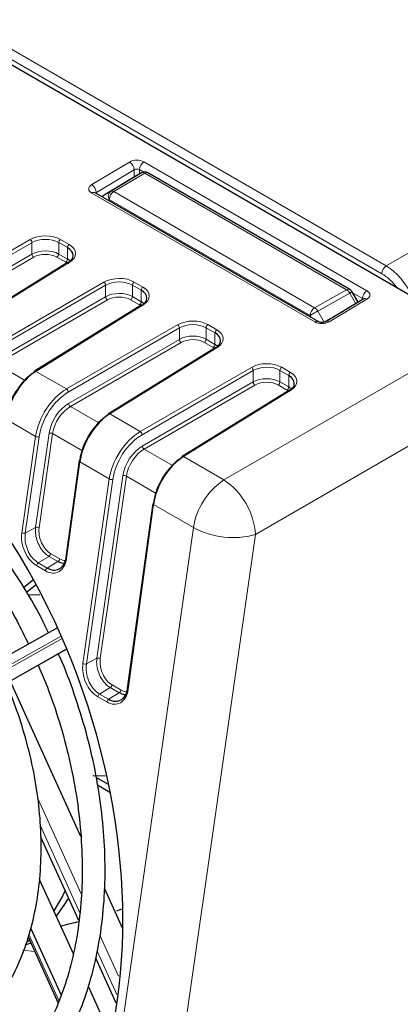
# Paper-space layout 'Blatt4' of a CAD drawing. Header units: millimetres. Extents: x 5 to 418, y 2 to 292.
# Tile 44 of 58: x 140 to 152, y 190 to 221. Entities that reach past the tile are written whole.
import ezdxf

# ---------------------------------------------------------------- set-up
doc = ezdxf.new("R2010")
doc.units = ezdxf.units.MM

psp = doc.layouts.new('Blatt4')

# ---------------------------------------------------------------- linework, layer by layer
at = {"color": 7, "linetype": 'Continuous', "lineweight": 18}
for p, q in [((151.96, 213.298), (182.758, 231.089)), ((129.687, 226.156), (151.96, 213.298)), ((151.821, 213.055), (129.407, 225.994)), ((142.699, 215.854), (143.887, 216.563)), ((144.34, 216.568), (151.354, 212.518)), ((144.031, 216.32), (142.843, 215.61)), ((144.031, 216.089), (144.031, 216.32)), ((144.333, 216.248), (144.201, 216.324)), ((144.201, 216.324), (144.201, 216.187)), ((143.289, 215.641), (144.262, 216.223)), ((144.364, 216.214), (143.391, 215.632)), ((150.712, 212.549), (144.364, 216.214)), ((143.089, 215.526), (143.289, 215.641)), ((143.391, 215.632), (149.705, 211.987)), ((149.714, 211.538), (142.699, 215.588)), ((142.843, 215.61), (142.843, 215.575)), ((143.25, 215.387), (143.209, 215.364)), ((149.564, 211.742), (143.25, 215.387)), ((137.266, 212.11), (140.76, 214.127)), ((141.713, 214.132), (141.991, 213.971)), ((140.817, 214.029), (137.322, 212.012)), ((140.817, 213.67), (140.817, 214.029)), ((141.658, 213.673), (141.658, 214.034)), ((141.935, 213.874), (141.658, 214.034)), ((141.935, 213.512), (141.935, 213.874)), ((137.33, 211.657), (140.817, 213.67)), ((140.873, 213.572), (137.387, 211.559)), ((141.88, 213.415), (141.602, 213.575)), ((141.658, 213.673), (141.935, 213.512)), ((141.999, 213.412), (138.625, 211.325)), ((139.585, 210.771), (143.079, 212.788)), ((143.136, 212.69), (139.642, 210.673)), ((143.136, 212.331), (143.136, 212.69)), ((143.977, 212.334), (143.977, 212.696)), ((144.255, 212.535), (143.977, 212.696)), ((144.032, 212.793), (144.31, 212.633)), ((144.255, 212.174), (144.255, 212.535)), ((149.705, 211.987), (150.712, 212.549)), ((139.649, 210.318), (143.136, 212.331)), ((143.192, 212.233), (139.706, 210.22)), ((144.199, 212.076), (143.921, 212.237)), ((143.977, 212.334), (144.255, 212.174)), ((150.811, 212.442), (149.803, 211.881)), ((151.354, 212.253), (150.166, 211.543)), ((151.002, 212.112), (150.811, 212.442)), ((151.215, 212.275), (150.903, 212.455)), ((151.215, 212.239), (151.215, 212.275)), ((144.319, 212.073), (140.944, 209.986)), ((149.605, 211.672), (149.564, 211.742)), ((149.803, 211.881), (150.004, 211.534)), ((150.004, 211.534), (150.48, 211.8)), ((141.905, 209.432), (145.399, 211.449)), ((145.455, 211.351), (141.961, 209.334)), ((145.455, 210.992), (145.455, 211.351)), ((146.296, 210.995), (146.296, 211.357)), ((146.574, 211.196), (146.296, 211.357)), ((146.352, 211.454), (146.63, 211.294)), ((141.969, 208.979), (145.455, 210.992)), ((146.296, 210.995), (146.574, 210.835)), ((146.574, 210.835), (146.574, 211.196)), ((146.855, 206.574), (154.802, 211.162)), ((145.512, 210.894), (142.025, 208.881)), ((146.638, 210.734), (143.264, 208.648)), ((146.518, 210.737), (146.241, 210.898)), ((139.706, 210.22), (140.603, 209.702)), ((144.224, 208.093), (147.718, 210.11)), ((148.671, 210.115), (148.949, 209.955)), ((140.944, 209.986), (141.905, 209.432)), ((147.774, 210.012), (144.28, 207.995)), ((147.774, 209.653), (147.774, 210.012)), ((148.615, 209.656), (148.615, 210.018)), ((148.893, 209.857), (148.615, 210.018)), ((148.893, 209.496), (148.893, 209.857)), ((144.288, 207.64), (147.774, 209.653)), ((147.831, 209.555), (144.344, 207.542)), ((155.792, 209.448), (147.845, 204.86)), ((148.838, 209.398), (148.56, 209.559)), ((148.615, 209.656), (148.893, 209.496)), ((148.957, 209.395), (145.583, 207.309)), ((142.025, 208.881), (142.922, 208.364)), ((143.264, 208.648), (144.224, 208.093)), ((140.931, 207.944), (140.003, 208.48)), ((140.498, 204.916), (140.931, 207.944)), ((141.042, 207.932), (140.609, 204.903)), ((140.933, 205.084), (141.356, 208.044)), ((141.467, 208.032), (141.044, 205.071)), ((142.405, 207.491), (141.467, 208.032)), ((144.344, 207.542), (145.241, 207.025)), ((145.583, 207.309), (146.855, 206.574)), ((142.322, 207.141), (141.904, 204.104)), ((143.25, 206.605), (142.322, 207.141)), ((142.856, 200.973), (143.675, 206.705)), ((143.787, 206.693), (142.967, 200.961)), ((144.724, 206.152), (143.787, 206.693)), ((142.421, 200.805), (143.25, 206.605)), ((143.362, 206.593), (142.532, 200.793)), ((144.641, 205.802), (143.84, 199.986)), ((145.898, 205.077), (144.641, 205.802)), ((140.609, 204.903), (140.933, 205.084)), ((141.855, 176.804), (145.898, 205.077)), ((147.845, 204.86), (143.803, 176.586)), ((141.409, 204.258), (141.691, 204.095)), ((141.243, 203.721), (140.96, 203.884)), ((141.015, 203.97), (141.354, 204.172)), ((141.015, 203.97), (141.298, 203.806)), ((141.298, 203.806), (141.637, 204.009)), ((141.637, 204.009), (141.354, 204.172)), ((141.732, 201.67), (135.306, 198.057)), ((135.339, 197.984), (141.763, 201.596)), ((141.902, 201.267), (135.694, 197.777)), ((135.75, 197.797), (141.905, 201.258)), ((142.532, 200.793), (142.856, 200.973)), ((142.944, 199.847), (143.282, 200.049)), ((142.944, 199.847), (143.226, 199.684)), ((143.226, 199.684), (143.565, 199.886)), ((143.565, 199.886), (143.282, 200.049)), ((143.337, 200.135), (143.62, 199.972)), ((143.172, 199.598), (142.889, 199.761)), ((141.007, 196.561), (142.366, 193.57)), ((142.324, 192.979), (141.083, 195.71)), ((140.719, 192.291), (141.671, 190.195)), ((142.953, 192.277), (143.541, 190.985)), ((143.492, 190.41), (142.873, 191.771))]:
    psp.add_line(p, q, dxfattribs=at)
at = {"color": 7, "linetype": 'Continuous', "lineweight": 25}
for p, q in [((154.802, 211.162), (129.258, 225.908)), ((144.062, 216.107), (143.089, 215.526)), ((144.262, 216.223), (144.062, 216.107)), ((150.812, 212.559), (144.464, 216.224)), ((149.816, 211.55), (142.802, 215.599)), ((141.958, 213.415), (138.584, 211.329)), ((151.254, 212.262), (150.066, 211.553)), ((151.076, 212.156), (150.886, 212.486)), ((144.277, 212.076), (140.903, 209.99)), ((146.597, 210.737), (143.223, 208.651)), ((148.916, 209.398), (145.542, 207.312)), ((142.298, 207.173), (141.88, 204.136)), ((144.618, 205.834), (143.817, 200.018)), ((140.863, 203.436), (140.566, 203.198)), ((140.95, 203.283), (140.653, 203.046)), ((141.069, 202.963), (140.705, 202.952)), ((141.621, 201.932), (135.372, 198.418)), ((135.775, 197.809), (141.906, 201.256)), ((142.359, 195.375), (140.138, 200.262)), ((142.729, 197.288), (143.128, 197.277)), ((143.222, 197.003), (142.839, 197.224)), ((143.264, 196.758), (142.879, 196.98)), ((142.29, 192.729), (141.096, 195.356)), ((141.05, 194.036), (142.114, 191.696)), ((143.678, 192.474), (143.1, 193.745)), ((143.492, 193.038), (143.648, 193.096)), ((140.779, 192.483), (141.734, 190.382)), ((140.696, 192.216), (141.643, 190.132)), ((140.619, 191.969), (140.781, 192.029)), ((140.746, 192.106), (140.691, 192.071)), ((143.468, 190.137), (142.825, 191.552)), ((142.591, 190.645), (143.249, 189.199))]:
    psp.add_line(p, q, dxfattribs=at)
at = {"color": 7, "linetype": 'Continuous', "lineweight": 18, "flags": 128}
for points in [[(150.811, 212.442), (150.837, 212.457), (150.858, 212.47), (150.874, 212.479), (150.883, 212.484), (150.886, 212.486)], [(149.564, 211.742), (149.586, 211.755), (149.612, 211.771), (149.642, 211.788), (149.675, 211.807), (149.708, 211.826), (149.742, 211.845), (149.774, 211.864), (149.803, 211.881)], [(142.322, 207.141), (142.312, 207.148), (142.305, 207.155), (142.3, 207.162), (142.298, 207.17), (142.298, 207.173)], [(144.641, 205.802), (144.631, 205.809), (144.624, 205.816), (144.619, 205.824), (144.617, 205.831), (144.618, 205.834)], [(141.904, 204.104), (141.894, 204.111), (141.886, 204.118), (141.882, 204.126), (141.88, 204.133), (141.88, 204.136)], [(143.84, 199.986), (143.83, 199.993), (143.823, 200), (143.818, 200.008), (143.817, 200.015), (143.817, 200.018)], [(140.903, 191.761), (140.894, 191.762), (140.528, 191.801)]]:
    psp.add_lwpolyline(points, dxfattribs=at)
at = {"color": 7, "linetype": 'Continuous', "lineweight": 25, "flags": 128}
for points in [[(141.862, 193.672), (141.774, 193.497), (141.502, 193.041)], [(141.966, 193.442), (141.844, 193.241), (141.579, 192.872)]]:
    psp.add_lwpolyline(points, dxfattribs=at)
at = {"color": 7, "linetype": 'Continuous', "lineweight": 18}
for centre, radius, start, end in [((143.719, 216.3), 0.312, 3.6388, 57.5208), ((144.508, 216.31), 0.308, 123.2297, 177.3477), ((144.305, 216.129), 0.104, 55.478, 114.5439), ((144.422, 216.132), 0.101, 65.6929, 125.6176), ((142.531, 215.59), 0.312, 3.6388, 57.5208), ((143.401, 215.494), 0.185, 127.145, 215.0802), ((143.557, 215.374), 0.307, 122.6055, 177.3945), ((143.332, 215.547), 0.104, 55.478, 114.5439), ((142.76, 215.508), 0.1, 65.3239, 127.3198), ((143.163, 215.405), 0.142, 121.3658, 155.0748), ((140.69, 214.021), 0.127, 3.5222, 56.4778), ((141.781, 214.029), 0.123, 123.2297, 177.3477), ((142.058, 213.868), 0.123, 123.2297, 177.3477), ((140.943, 213.678), 0.127, 183.5222, 236.4778), ((141.534, 213.679), 0.123, 303.2297, 357.3477), ((141.812, 213.518), 0.123, 303.2297, 357.3477), ((141.976, 213.38), 0.039, 53.4892, 117.3259), ((152.129, 213.04), 0.308, 123.2412, 177.3469), ((143.009, 212.682), 0.127, 3.5222, 56.4778), ((144.1, 212.69), 0.123, 123.2297, 177.3477), ((144.378, 212.529), 0.123, 123.2297, 177.3477), ((150.771, 212.467), 0.101, 65.6929, 125.6176), ((150.555, 212.305), 0.291, 28.2368, 57.1105), ((143.262, 212.339), 0.127, 183.5222, 236.4778), ((143.854, 212.34), 0.123, 303.2297, 357.3477), ((151.523, 212.261), 0.308, 123.2297, 177.3477), ((151.296, 212.177), 0.0949, 52.3813, 116.3986), ((144.132, 212.179), 0.123, 303.2297, 357.3477), ((144.295, 212.041), 0.039, 53.4892, 117.3259), ((149.871, 211.728), 0.307, 122.6055, 177.3945), ((149.547, 211.743), 0.291, 28.2368, 57.1105), ((145.329, 211.344), 0.127, 3.5222, 56.4778), ((146.419, 211.351), 0.123, 123.2297, 177.3477), ((146.697, 211.191), 0.123, 123.2297, 177.3477), ((149.774, 211.459), 0.1, 65.3459, 127.3178), ((150.108, 211.468), 0.0946, 52.3134, 117.0396), ((145.582, 211), 0.127, 183.5222, 236.4778), ((146.173, 211.001), 0.123, 303.2297, 357.3477), ((146.451, 210.84), 0.123, 303.2297, 357.3477), ((146.615, 210.703), 0.039, 53.4892, 117.3259), ((147.648, 210.005), 0.127, 3.5222, 56.4778), ((148.739, 210.012), 0.123, 123.2297, 177.3477), ((140.921, 209.955), 0.039, 53.4892, 117.3259), ((149.016, 209.852), 0.123, 123.2297, 177.3477), ((147.901, 209.661), 0.127, 183.5222, 236.4778), ((148.492, 209.662), 0.123, 303.2297, 357.3477), ((148.77, 209.501), 0.123, 303.2297, 357.3477), ((141.834, 209.326), 0.127, 3.5222, 56.4778), ((148.934, 209.364), 0.039, 53.4892, 117.3259), ((142.095, 208.987), 0.127, 183.5222, 236.4778), ((143.24, 208.616), 0.039, 53.4892, 117.3259), ((141.002, 208.073), 0.147, 241.3146, 285.9647), ((141.397, 207.902), 0.147, 61.3146, 105.9647), ((144.154, 207.988), 0.127, 3.5222, 56.4778), ((144.415, 207.648), 0.127, 183.5222, 236.4778), ((145.56, 207.277), 0.039, 53.4892, 117.3259), ((143.716, 206.564), 0.147, 61.3146, 105.9647), ((143.321, 206.734), 0.147, 241.3146, 285.9647), ((148.07, 204.742), 2.198, 123.5482, 171.2483), ((145.629, 204.723), 2.22, 3.5222, 56.4778), ((140.569, 205.045), 0.147, 241.3146, 285.9647), ((140.973, 204.942), 0.147, 61.3146, 105.9647), ((147.136, 207.34), 2.579, 241.3146, 285.9647), ((141.284, 204.277), 0.126, 303.5482, 351.2483), ((141.084, 203.865), 0.126, 123.5482, 171.2483), ((141.567, 204.114), 0.126, 303.5482, 351.2483), ((141.367, 203.702), 0.126, 123.5482, 171.2483), ((142.492, 200.935), 0.147, 241.3146, 285.9647), ((142.896, 200.832), 0.147, 61.3146, 105.9647), ((143.013, 199.742), 0.126, 123.5482, 171.2483), ((143.213, 200.154), 0.126, 303.5482, 351.2483), ((143.496, 199.991), 0.126, 303.5482, 351.2483), ((143.296, 199.579), 0.126, 123.5482, 171.2483)]:
    psp.add_arc(centre, radius, start, end, dxfattribs=at)
at = {"color": 7, "linetype": 'Continuous', "lineweight": 25}
for centre, radius, start, end in [((144.364, 216.051), 0.2, 60.0027, 119.9978), ((143.191, 215.354), 0.2, 120.8709, 144.9072), ((150.712, 212.386), 0.2, 30.0025, 60.0027), ((140.927, 209.958), 0.0395, 127.033, 186.4015), ((143.246, 208.619), 0.0395, 127.033, 186.4015), ((145.566, 207.28), 0.0395, 127.033, 186.4015), ((142.327, 207.165), 0.0295, 103.4117, 165.1576)]:
    psp.add_arc(centre, radius, start, end, dxfattribs=at)
at = {"color": 7, "linetype": 'Continuous', "lineweight": 18}
for centre, major_axis, ratio, start_param, end_param in [((144.113, 216.433), (0.32, 0.005), 0.587275, 0.776363, 2.347159), ((144.116, 216.271), (0.12, 0.005), 0.603477, 0.759879, 2.330675), ((142.925, 215.723), (0.32, 0.005), 0.587275, 2.347159, 3.917956), ((142.928, 215.561), (0.12, 0.005), 0.603477, 2.330675, 2.771419), ((141.232, 213.845), (0.68, 0.01), 0.587275, 0.776363, 2.329706), ((141.233, 213.78), (0.6, 0.01), 0.588592, 0.775111, 2.328454), ((141.233, 213.42), (0.6, 0.008), 0.585954, 0.777604, 2.330947), ((141.51, 213.684), (0.68, 0.01), 0.587275, 5.506205, 7.059548), ((141.234, 213.356), (0.52, 0.008), 0.587275, 0.776363, 2.329706), ((151.962, 212.156), (-0.7, 1.212), 0.574605, 4.530611, 5.497694), ((143.552, 212.506), (0.68, 0.01), 0.587275, 0.776363, 2.329706), ((151.821, 212.075), (-0.6, 1.039), 0.577561, 4.896748, 5.497719), ((143.553, 212.441), (0.6, 0.01), 0.588592, 0.775111, 2.328454), ((143.829, 212.345), (0.68, 0.01), 0.587275, 5.506205, 7.059548), ((143.553, 212.082), (0.6, 0.008), 0.585954, 0.777604, 2.330947), ((143.554, 212.017), (0.52, 0.008), 0.587275, 0.776363, 2.329706), ((151.13, 212.221), (0.12, 0.005), 0.603477, 0.420167, 0.759879), ((151.128, 212.383), (0.32, 0.005), 0.587275, 5.488752, 7.059548), ((145.871, 211.167), (0.68, 0.01), 0.587275, 0.776363, 2.329706), ((145.872, 211.102), (0.6, 0.01), 0.588592, 0.775111, 2.328454), ((146.149, 211.006), (0.68, 0.01), 0.587275, 5.506205, 7.059548), ((149.94, 211.674), (0.32, 0.005), 0.587275, 3.917956, 5.488752), ((145.872, 210.743), (0.6, 0.008), 0.585954, 0.777604, 2.330947), ((145.873, 210.678), (0.52, 0.008), 0.587275, 0.776363, 2.329706), ((148.19, 209.828), (0.68, 0.01), 0.587275, 0.776363, 2.329706), ((148.191, 209.763), (0.6, 0.01), 0.588592, 0.775111, 2.328454), ((148.191, 209.404), (0.6, 0.008), 0.585954, 0.777604, 2.330947), ((148.468, 209.667), (0.68, 0.01), 0.587275, 5.506205, 7.059548), ((148.192, 209.339), (0.52, 0.008), 0.587275, 0.776363, 2.329706), ((141.922, 208.299), (0.717, 1.202), 0.586803, 0.811274, 2.190084), ((141.978, 208.266), (0.678, 1.133), 0.587369, 0.811807, 2.190617), ((141.98, 208.267), (0.452, 0.755), 0.587369, 0.811807, 2.190617), ((142.035, 208.234), (0.412, 0.686), 0.588357, 0.812745, 2.191555), ((144.241, 206.96), (0.717, 1.202), 0.586803, 0.811274, 2.190084), ((144.297, 206.927), (0.678, 1.133), 0.587369, 0.811807, 2.190617), ((144.299, 206.928), (0.452, 0.755), 0.587369, 0.811807, 2.190617), ((144.355, 206.895), (0.412, 0.686), 0.588357, 0.812745, 2.191555), ((141.059, 204.59), (-0.267, 0.756), 0.666549, 0.905769, 2.479643), ((141.487, 204.814), (-0.211, 0.596), 0.666549, 0.905769, 2.479643), ((141.342, 204.426), (-0.267, 0.756), 0.666549, 2.479643, 4.053517), ((141.769, 204.651), (-0.211, 0.596), 0.666549, 2.479643, 2.880238), ((142.989, 200.475), (-0.27, 0.765), 0.666549, 0.905769, 2.479643), ((143.416, 200.7), (-0.214, 0.605), 0.666549, 0.905769, 2.479643), ((143.272, 200.312), (-0.27, 0.765), 0.666549, 2.479643, 4.053517), ((143.699, 200.536), (-0.214, 0.605), 0.666549, 2.479643, 2.887366)]:
    psp.add_ellipse(centre, major_axis=major_axis, ratio=ratio, start_param=start_param, end_param=end_param, dxfattribs=at)
at = {"color": 7, "linetype": 'Continuous', "lineweight": 25}
for centre, major_axis, ratio, start_param, end_param in [((141.511, 213.619), (0.6, 0.01), 0.588592, 5.504953, 7.058296), ((141.511, 213.26), (0.6, 0.008), 0.585954, 0.529454, 0.777604), ((143.83, 212.281), (0.6, 0.01), 0.588592, 5.504953, 7.058296), ((143.83, 211.921), (0.6, 0.008), 0.585954, 0.529454, 0.777604), ((146.15, 210.942), (0.6, 0.01), 0.588592, 5.504953, 7.058296), ((132.565, 196.569), (-5.205, 14.733), 0.666548, 3.779944, 5.691905), ((146.15, 210.582), (0.6, 0.008), 0.585954, 0.529454, 0.777604), ((140.904, 208.886), (0.643, 1.153), 0.567218, 0.794343, 2.173153), ((140.961, 208.854), (0.683, 1.222), 0.567804, 0.794809, 2.173619), ((148.469, 209.603), (0.6, 0.01), 0.588592, 5.504953, 7.058296), ((148.469, 209.243), (0.6, 0.008), 0.585954, 0.529454, 0.777604), ((143.223, 207.547), (0.643, 1.153), 0.567218, 0.794343, 2.173153), ((143.281, 207.515), (0.683, 1.222), 0.567804, 0.794809, 2.173619), ((145.542, 206.208), (0.643, 1.153), 0.567218, 0.794343, 2.173153), ((145.6, 206.176), (0.683, 1.222), 0.567804, 0.794809, 2.173619)]:
    psp.add_ellipse(centre, major_axis=major_axis, ratio=ratio, start_param=start_param, end_param=end_param, dxfattribs=at)
for points, knots in [([(142.802, 215.599), (142.797, 215.603), (142.791, 215.607), (142.793, 215.605), (142.793, 215.604)], [0, 0, 0, 0, 0.850964, 1, 1, 1, 1]), ([(151.263, 212.269), (151.263, 212.269), (151.263, 212.268), (151.256, 212.264), (151.254, 212.262)], [0, 0, 0, 0, 0.620929, 1, 1, 1, 1]), ([(150.066, 211.553), (150.059, 211.549), (150.044, 211.541), (150.005, 211.53), (149.958, 211.523), (149.904, 211.524), (149.858, 211.532), (149.829, 211.543), (149.819, 211.548), (149.816, 211.55)], [0, 0, 0, 0, 0.1417135, 0.2852921, 0.4429694, 0.6115289, 0.7819632, 0.9231887, 1, 1, 1, 1]), ([(141.335, 201.772), (141.283, 201.886), (141.057, 202.374), (140.585, 203.189), (139.925, 204.2), (139.2, 205.137), (138.426, 205.994), (137.607, 206.759), (136.772, 207.417), (136.203, 207.767), (135.928, 207.936)], [0, 0, 0, 0, 0.042112, 0.180146, 0.318221, 0.456349, 0.594538, 0.73279, 0.871093, 1, 1, 1, 1]), ([(135.568, 207.313), (135.713, 207.226), (136.137, 206.972), (136.828, 206.468), (137.623, 205.774), (138.382, 204.984), (139.097, 204.11), (139.756, 203.159), (140.299, 202.259), (140.59, 201.659), (140.707, 201.418)], [0, 0, 0, 0, 0.072445, 0.211434, 0.35043, 0.4894, 0.628374, 0.767377, 0.906414, 1, 1, 1, 1]), ([(141.298, 203.806), (141.336, 203.788), (141.431, 203.742), (141.584, 203.737), (141.732, 203.807), (141.844, 203.936), (141.875, 204.06), (141.889, 204.116)], [0, 0, 0, 0, 0.149355, 0.368908, 0.588852, 0.812404, 1, 1, 1, 1]), ([(141.836, 203.952), (141.824, 203.951), (141.761, 203.943), (141.693, 203.979), (141.637, 204.009)], [0, 0, 0, 0, 0.185664, 1, 1, 1, 1]), ([(139.161, 186.193), (139.232, 186.226), (139.56, 186.378), (140.092, 186.762), (140.745, 187.344), (141.327, 188.038), (141.837, 188.826), (142.268, 189.703), (142.616, 190.66), (142.877, 191.686), (143.048, 192.771), (143.127, 193.903), (143.115, 195.071), (143.011, 196.26), (142.815, 197.461), (142.534, 198.66), (142.159, 199.841), (141.86, 200.662), (141.665, 201.072), (141.647, 201.111)], [0, 0, 0, 0, 0.01793, 0.082056, 0.146291, 0.210735, 0.275431, 0.340362, 0.405477, 0.470715, 0.536024, 0.601362, 0.666702, 0.732031, 0.797347, 0.862651, 0.927949, 0.993247, 1, 1, 1, 1]), ([(141.012, 200.754), (141.125, 200.49), (141.396, 199.86), (141.735, 198.824), (142.037, 197.668), (142.25, 196.506), (142.376, 195.354), (142.413, 194.224), (142.36, 193.129), (142.219, 192.08), (141.991, 191.09), (141.68, 190.17), (141.29, 189.328), (140.825, 188.574), (140.291, 187.913), (139.689, 187.363), (139.209, 187.008), (138.918, 186.874), (138.863, 186.848)], [0, 0, 0, 0, 0.047851, 0.11473, 0.181602, 0.248457, 0.315286, 0.382085, 0.44885, 0.515585, 0.582299, 0.64901, 0.715752, 0.782581, 0.849576, 0.916832, 0.984428, 1, 1, 1, 1]), ([(137.991, 188.719), (138.007, 188.726), (138.253, 188.826), (138.683, 189.129), (139.265, 189.629), (139.775, 190.245), (140.211, 190.952), (140.568, 191.747), (140.839, 192.617), (141.022, 193.552), (141.113, 194.537), (141.111, 195.56), (141.017, 196.605), (140.834, 197.66), (140.558, 198.708), (140.273, 199.567), (140.052, 200.058), (139.98, 200.218)], [0, 0, 0, 0, 0.005043, 0.077567, 0.15019, 0.223125, 0.296468, 0.370192, 0.444203, 0.518389, 0.592661, 0.666953, 0.741233, 0.815493, 0.889737, 0.963975, 1, 1, 1, 1]), ([(143.226, 199.684), (143.265, 199.665), (143.361, 199.618), (143.515, 199.613), (143.666, 199.683), (143.779, 199.813), (143.811, 199.94), (143.826, 199.998)], [0, 0, 0, 0, 0.14726, 0.366657, 0.586454, 0.809836, 1, 1, 1, 1]), ([(143.77, 199.829), (143.758, 199.827), (143.693, 199.818), (143.623, 199.856), (143.565, 199.886)], [0, 0, 0, 0, 0.1895787, 1, 1, 1, 1]), ([(141.722, 192.558), (141.734, 192.561), (141.958, 192.621), (142.134, 192.665), (142.3, 192.706)], [0, 0, 0, 0, 0.054536, 1, 1, 1, 1])]:
    psp.add_open_spline(points, degree=3, knots=knots, dxfattribs=at)
at = {"color": 7, "linetype": 'Continuous', "lineweight": 18}
for points, knots in [([(140.609, 204.903), (140.604, 204.855), (140.592, 204.731), (140.625, 204.514), (140.716, 204.283), (140.851, 204.086), (140.961, 204.008), (141.015, 203.97)], [0, 0, 0, 0, 0.142487, 0.361533, 0.580149, 0.795159, 1, 1, 1, 1]), ([(141.354, 204.172), (141.316, 204.197), (141.224, 204.259), (141.093, 204.416), (140.985, 204.628), (140.923, 204.863), (140.929, 205.01), (140.933, 205.084)], [0, 0, 0, 0, 0.144733, 0.356086, 0.567678, 0.781509, 1, 1, 1, 1]), ([(142.532, 200.793), (142.527, 200.744), (142.515, 200.62), (142.547, 200.401), (142.639, 200.166), (142.777, 199.966), (142.889, 199.886), (142.944, 199.847)], [0, 0, 0, 0, 0.140577, 0.359649, 0.578281, 0.793328, 1, 1, 1, 1]), ([(143.282, 200.049), (143.245, 200.075), (143.152, 200.137), (143.019, 200.294), (142.91, 200.509), (142.846, 200.748), (142.853, 200.898), (142.856, 200.973)], [0, 0, 0, 0, 0.1427621, 0.3540842, 0.5656529, 0.7794612, 1, 1, 1, 1])]:
    psp.add_open_spline(points, degree=3, knots=knots, dxfattribs=at)

doc.saveas('drawing.dxf')
